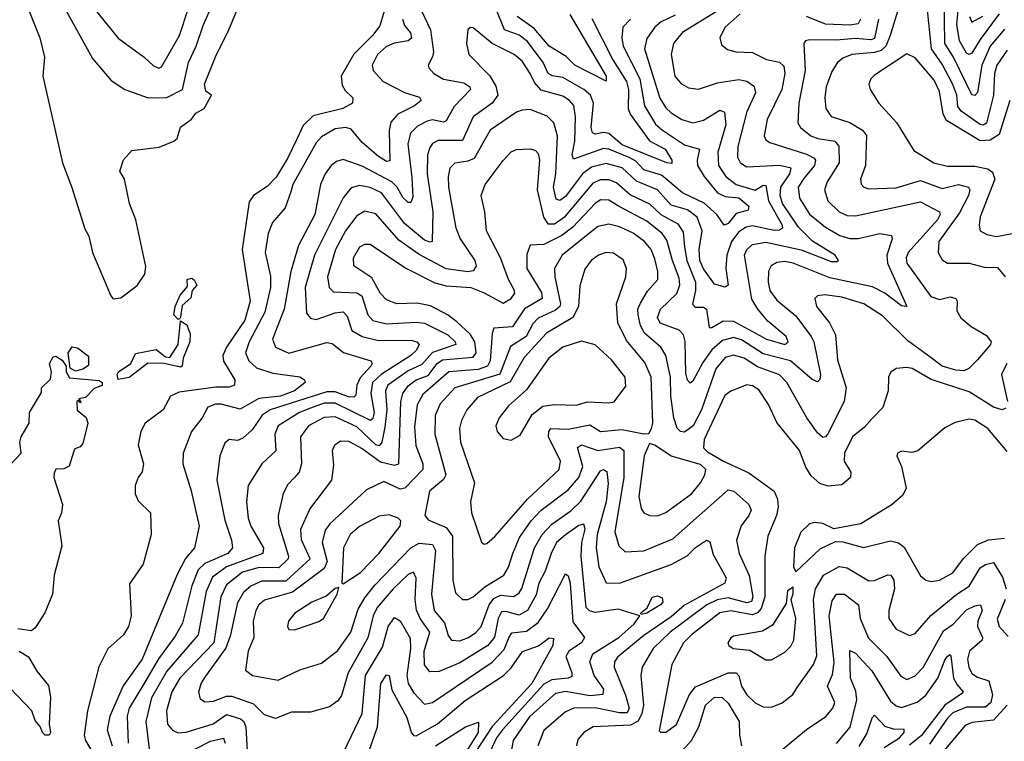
# Model space of a CAD drawing. Extents: x 1552033 to 1694788, y 811965 to 917215.
# Tile 244 of 256: x 1578072 to 1581704, y 900752 to 903413. Entities that reach past the tile are written whole.
import ezdxf

# ---------------------------------------------------------------- set-up
doc = ezdxf.new("R2010")
doc.units = 0

msp = doc.modelspace()

# ---------------------------------------------------------------- linework, layer by layer
at = {"layer": '0CON20XD'}
for points in [[(1578242.9, 903445), (1578339.9, 903269.9), (1578408.9, 903188.9), (1578460, 903155), (1578545.4, 903125.4), (1578615, 903125.7), (1578672, 903155), (1578694.4, 903255), (1578723.2, 903315), (1578749.1, 903390.9), (1578820, 903555)], [(1581705, 903378.1), (1581651.6, 903315), (1581621.5, 903245), (1581605.2, 903145), (1581595, 903133.2), (1581585, 903136), (1581516.7, 903275), (1581485.4, 903325), (1581482.9, 903502.9)], [(1581686, 903434), (1581615, 903339.8), (1581585, 903290), (1581575, 903284.8), (1581565, 903289.8), (1581539.5, 903335), (1581529.3, 903395), (1581540.1, 903515)], [(1578094.5, 903474.5), (1578146.1, 903346.1), (1578162.7, 903275), (1578157.5, 903205), (1578230, 902885), (1578263.6, 902793.6), (1578311.8, 902641.8), (1578326.7, 902615), (1578340.5, 902555), (1578407.5, 902395), (1578415.9, 902384.1), (1578445, 902387.1), (1578505, 902432.9), (1578532.9, 902475), (1578537.2, 902502.8), (1578500, 902675), (1578476.2, 902735), (1578458, 902825), (1578441.2, 902855), (1578454.2, 902895.8), (1578485, 902930.5), (1578586.7, 902943.3), (1578640.8, 902965), (1578652.5, 902975), (1578665, 903016.7), (1578705, 903046.2), (1578721.7, 903068.3), (1578751.9, 903085), (1578778.8, 903135), (1578758.8, 903148.8), (1578753.7, 903175), (1578794.3, 903275.7), (1578843.6, 903375), (1578887.4, 903482.6)], [(1578329.2, 903475), (1578435, 903344.6), (1578530.6, 903275), (1578565, 903242.9), (1578585, 903234), (1578595, 903238.8), (1578661.5, 903355), (1578694.4, 903455)], [(1581715, 903300.7), (1581676.2, 903245), (1581668.2, 903215), (1581663.9, 903135), (1581639.2, 903030.8), (1581626.1, 903023.9), (1581615, 903026.7), (1581545, 903075.9), (1581532.4, 903092.4), (1581528.6, 903135), (1581515, 903174.2), (1581475, 903249.5), (1581435.8, 903305.8), (1581417.4, 903485)], [(1579416.2, 903443.8), (1579400, 903390), (1579373.9, 903355), (1579304.7, 903285.3), (1579257.4, 903205), (1579261.3, 903171.3), (1579272.2, 903152.2), (1579300.8, 903125), (1579300, 903105), (1579264, 903085), (1579155, 903058), (1579117.5, 903022.5), (1579094.9, 902975.1), (1579059.2, 902900.8), (1579017.5, 902832.5), (1578985, 902797.5), (1578934.7, 902765), (1578918.6, 902741.4), (1578892.1, 902565), (1578922.3, 902375), (1578901.7, 902305), (1578834.1, 902205), (1578821, 902175), (1578823.9, 902153.9), (1578864.8, 902085), (1578864.3, 902065.7), (1578845, 902058), (1578795, 902057.8), (1578660.6, 902039.4), (1578628.6, 902025), (1578600.8, 901975), (1578535, 901925.6), (1578518.5, 901895), (1578508.7, 901845), (1578528.8, 901775), (1578524, 901746), (1578509.1, 901725), (1578497.1, 901695), (1578498.2, 901665), (1578508.9, 901638.9), (1578554.6, 901594.6), (1578556.5, 901515), (1578526.9, 901405), (1578477, 901333), (1578483.5, 901215), (1578473.3, 901175), (1578454.4, 901145), (1578396.8, 901093.2), (1578363.8, 901026.2), (1578321.5, 900865), (1578309.7, 900775), (1578314.7, 900755), (1578355, 900686.2)], [(1579553.8, 903445), (1579586.8, 903375), (1579598.4, 903295), (1579595, 903275.7), (1579578.1, 903245), (1579581.1, 903235), (1579600, 903215), (1579635, 903193.8), (1579710.5, 903180.5), (1579732.5, 903165), (1579735.4, 903155), (1579675, 903092.9), (1579645, 903039.4), (1579635, 903035.2), (1579595, 903043.2), (1579575, 903038.8), (1579539.1, 903020.9), (1579513.8, 902995), (1579504.1, 902955), (1579519, 902831), (1579521.7, 902758.3), (1579515, 902739.2), (1579505, 902739.1), (1579485, 902756.8), (1579464.5, 902795), (1579445, 902814.9), (1579335, 902873.3), (1579265, 902897.2), (1579239.9, 902890.1), (1579221.1, 902875), (1579199.2, 902845), (1579181.6, 902805), (1579160.6, 902695), (1579099.9, 902580.1), (1579071.6, 902485), (1579048, 902345), (1579004.7, 902235), (1579015.6, 902205), (1579065, 902183.5), (1579205, 902222.4), (1579225, 902218.7), (1579266.3, 902186.3), (1579367.5, 902155), (1579372.1, 902145), (1579367.1, 902135), (1579327.8, 902092.2), (1579315.5, 902065), (1579312, 902028), (1579305, 902021.2), (1579285, 902022.1), (1579235, 902041.2), (1579205, 902041.3), (1578995.8, 901974.2), (1578966.2, 901955), (1578929.5, 901900.5), (1578895, 901870), (1578875, 901861.8), (1578845, 901865.6), (1578828.1, 901851.9), (1578809.6, 901805), (1578799.1, 901715), (1578828, 901568), (1578853.4, 901493.4), (1578856.6, 901465), (1578839.5, 901445), (1578755, 901407.9), (1578730.5, 901385), (1578706.6, 901325), (1578671.7, 901188.3), (1578645, 901139.3), (1578583.6, 901056.4), (1578528.5, 900961.5), (1578475.5, 900875), (1578467.6, 900845), (1578471.3, 900745)], [(1580490.6, 903429.4), (1580438.7, 903405), (1580415.3, 903385), (1580385, 903343.6), (1580377.2, 903305), (1580433.8, 903123.8), (1580455, 903088.4), (1580475, 903069.2), (1580515, 903045.3), (1580555, 903032.7), (1580595, 903042.4), (1580655, 903079.6), (1580671.8, 903071.8), (1580676.6, 903025), (1580647, 902925), (1580650, 902875), (1580676.6, 902835), (1580715.4, 902805), (1580785, 902784.3), (1580815, 902803.1), (1580825, 902801.1), (1580834.7, 902745), (1580885.2, 902655), (1580885.5, 902644.5), (1580875, 902637.4), (1580855, 902636.1), (1580775, 902653.4), (1580752.1, 902647.9), (1580725, 902630.6), (1580697.7, 902595), (1580680.4, 902545), (1580676.4, 902496.4), (1580685, 902433.8), (1580675, 902427.3), (1580635, 902437.8), (1580594.4, 902494.4), (1580580.4, 902525), (1580578, 902565), (1580590, 902635), (1580570.6, 902685), (1580535, 902711.3), (1580475, 902728.8), (1580425, 902786), (1580347.9, 902817.9), (1580295, 902866.6), (1580235, 902882.2), (1580180.8, 902869.2), (1580148.2, 902845), (1580085, 902760.6), (1580065, 902746.6), (1580050.9, 902750.9), (1580040.8, 902795), (1580049.9, 902845), (1580055.8, 902985), (1580042.1, 903032.1), (1580017.5, 903057.5), (1579955, 903081.5), (1579925, 903079.6), (1579905, 903071.6), (1579807.1, 903005), (1579748.4, 902901.6), (1579725, 902891.2), (1579676.5, 902883.5), (1579658.4, 902865), (1579652.4, 902835), (1579654.2, 902795.8), (1579681.1, 902645), (1579696.8, 902605), (1579750.3, 902525), (1579755.3, 902504.7), (1579745, 902486.5), (1579725, 902483.4), (1579645, 902494), (1579545, 902547.4), (1579470.4, 902600.4), (1579385, 902697), (1579345, 902706.8), (1579315, 902689.4), (1579273.7, 902635), (1579236.6, 902565), (1579206.7, 902465), (1579212.9, 902425), (1579229, 902409), (1579315, 902405.5), (1579334.2, 902395), (1579356.5, 902325), (1579375, 902303.9), (1579425, 902290.9), (1579535, 902298.2), (1579565, 902293.7), (1579650.9, 902250.9), (1579678.2, 902225), (1579680.4, 902215), (1579595, 902185.8), (1579555, 902141), (1579505, 902118.5), (1579430.3, 902065), (1579420.9, 902045), (1579426.5, 901975), (1579418.9, 901911.1), (1579407.7, 901855), (1579397.8, 901842.2), (1579385, 901845.7), (1579315, 901911.8), (1579235, 901948.5), (1579195, 901946.4), (1579136.6, 901915), (1579108.1, 901875), (1579110.8, 901775), (1579103.1, 901745), (1579085.6, 901724.4), (1579060.4, 901699.6), (1579043.8, 901666.2), (1579025.2, 901585), (1579026.5, 901555), (1579063.1, 901435), (1579061.6, 901425), (1579028.2, 901391.8), (1578955, 901392.8), (1578894.2, 901375.8), (1578835, 901329.7), (1578814.2, 901285), (1578787.3, 901115), (1578662, 900985), (1578632.5, 900935), (1578613.5, 900865), (1578617.3, 900815), (1578635, 900793.2), (1578655, 900783.6), (1578686.3, 900786.3), (1578785, 900816.3), (1578835, 900851.1), (1578886.8, 900835), (1578898.4, 900825), (1578905.6, 900804.4), (1578911.5, 900695)], [(1579619.8, 901009.8), (1579585, 901008.2), (1579565, 901034.2), (1579564.3, 901085), (1579584.8, 901155), (1579548.8, 901205), (1579536.1, 901236.1), (1579530.9, 901275), (1579534.3, 901354.3), (1579525, 901376.4), (1579505, 901366.9), (1579449.6, 901315), (1579391, 901245), (1579376.1, 901215), (1579356.2, 901133.8), (1579284, 901005), (1579258.5, 900921.5), (1579245, 900901.2), (1579215, 900879.2), (1579145, 900859.4), (1579075, 900860), (1579015, 900836.2), (1578975, 900850.4), (1578935, 900888.9), (1578855, 900917.6), (1578832.9, 900917.1), (1578785, 900898.8), (1578755, 900896.2), (1578738.2, 900908.2), (1578732.9, 900935), (1578741.2, 900965), (1578758.2, 900991.8), (1578831.7, 901095), (1578850.6, 901145), (1578876.5, 901263.5), (1578900, 901305), (1578924.1, 901325.9), (1578965.7, 901344.3), (1579055, 901344.1), (1579143.6, 901425), (1579111.5, 901495), (1579108.3, 901535), (1579141.9, 901608.1), (1579222.7, 901715), (1579230.2, 901769.8), (1579226.2, 901825), (1579234.1, 901845.9), (1579255, 901860.4), (1579285, 901858.8), (1579335, 901832.1), (1579402.9, 901782.9), (1579455, 901770.9), (1579470.9, 901775), (1579477.4, 902005), (1579484.8, 902035), (1579505, 902062.7), (1579535, 902084.6), (1579578.4, 902101.6), (1579612, 902145), (1579631.6, 902158.4), (1579745, 902168.4), (1579756, 902185), (1579750.7, 902225), (1579733.8, 902253.8), (1579685, 902298.9), (1579652.9, 902322.9), (1579587.5, 902357.5), (1579537.7, 902367.7), (1579463.3, 902365), (1579425, 902379.7), (1579403.4, 902403.4), (1579371.1, 902461.1), (1579305, 902505.7), (1579302.9, 902535), (1579326.7, 902575), (1579345, 902585.5), (1579365, 902585.4), (1579496.5, 902496.5), (1579603.2, 902443.2), (1579645, 902431.7), (1579736.5, 902425), (1579785, 902406.1), (1579855, 902367.2), (1579885.3, 902385), (1579898.2, 902405), (1579896.3, 902416.3), (1579875.2, 902455), (1579845.7, 902535), (1579793.7, 902635), (1579788, 902705), (1579774, 902765), (1579788.9, 902805), (1579855, 902893.9), (1579884.8, 902925.2), (1579905, 902933.8), (1579956.2, 902936.2), (1579975, 902931.1), (1579985, 902920), (1579989, 902895), (1579981.4, 902785), (1580004.6, 902684.6), (1580019.9, 902659.9), (1580045, 902660.8), (1580085, 902688.3), (1580188.6, 902811.4), (1580215, 902823.9), (1580245, 902823.9), (1580275, 902811.2), (1580325, 902766.6), (1580395, 902734.5), (1580436.5, 902695), (1580500.2, 902660.2), (1580519.5, 902629.5), (1580524, 902575), (1580533.3, 902525), (1580564.6, 902445), (1580565.1, 902415), (1580554.2, 902364.2), (1580563.5, 902353.5), (1580595, 902352.8), (1580605.6, 902345.6), (1580615, 902278.6), (1580625, 902278), (1580667.7, 902302.3), (1580705, 902301.9), (1580826.9, 902235), (1580895, 902215.3), (1580906.5, 902225), (1580900, 902245), (1580831.8, 902301.8), (1580795.1, 902345.1), (1580773, 902383), (1580745.6, 902544.4), (1580753.9, 902566.1), (1580775, 902583.6), (1580825, 902593.2), (1580955, 902563.8), (1581065, 902521.7), (1581088.4, 902521.6), (1581092.9, 902525), (1581080, 902545), (1580996.7, 902596.7), (1580945, 902648.4), (1580886.5, 902735), (1580877.4, 902765), (1580879.9, 902795), (1580913.2, 902845), (1580917.4, 902865), (1580875, 902875.5), (1580755, 902868.6), (1580732.7, 902882.7), (1580720.7, 902905), (1580721.9, 902945), (1580756, 903075), (1580788.2, 903145), (1580783.2, 903165), (1580755, 903185.3), (1580725, 903191.4), (1580645, 903178.7), (1580575, 903155.3), (1580540.4, 903160.4), (1580514.5, 903175), (1580489.7, 903205), (1580476.6, 903285), (1580485.2, 903324.8), (1580520.4, 903369.6), (1580645, 903445.8)], [(1580729.2, 903435), (1580674.6, 903385), (1580655, 903347.5), (1580660.5, 903320.5), (1580682.8, 903302.8), (1580714, 903294), (1580775, 903291.5), (1580826.6, 903266.6), (1580875, 903255.8), (1580891.5, 903241.5), (1580894.8, 903215), (1580883, 903155), (1580829.8, 903045), (1580818.7, 902985), (1580825, 902969.4), (1580839.5, 902959.5), (1580975, 902916.5), (1581002.6, 902902.6), (1581007.6, 902895), (1581003.6, 902875), (1580965, 902827.5), (1580943.3, 902795), (1580948.5, 902755), (1580985, 902695.3), (1581045, 902647.5), (1581097.5, 902617.5), (1581135, 902606.2), (1581165, 902606.2), (1581245, 902624.7), (1581287.8, 902617.8), (1581290.8, 902605), (1581271.1, 902545), (1581273.3, 902515), (1581345.3, 902355), (1581325, 902357.8), (1581263.7, 902405), (1581218.4, 902428.4), (1581061.1, 902461.1), (1580924.8, 902515.2), (1580895, 902521), (1580865, 902518.1), (1580844.5, 902505.5), (1580834.8, 902485.2), (1580833.1, 902445), (1580839.5, 902415), (1580865, 902379.2), (1580935, 902321.1), (1580991.4, 902245), (1581001.5, 902225), (1581025.6, 902105), (1581023.5, 902086.5), (1581015, 902078.2), (1580995, 902085.9), (1580915.1, 902155.1), (1580815, 902181.4), (1580735, 902231.9), (1580705, 902241.5), (1580665, 902230.4), (1580625, 902195.2), (1580591.6, 902148.4), (1580555, 902080.5), (1580545, 902072.9), (1580535, 902084), (1580529.7, 902109.7), (1580526.7, 902226.7), (1580521.1, 902251.1), (1580505, 902268.1), (1580435, 902293.9), (1580424.8, 902315), (1580435.8, 902345), (1580496.5, 902403.5), (1580507.7, 902435), (1580505, 902460.5), (1580479.6, 902525), (1580459.5, 902599.5), (1580442.4, 902625), (1580385, 902669.7), (1580283.6, 902723.6), (1580245, 902747.5), (1580215, 902748.6), (1580195, 902734.8), (1580112.5, 902647.5), (1580072.4, 902617.6), (1580005, 902584.1), (1579955, 902581.2), (1579943.2, 902546.8), (1579943, 902495), (1579997, 902407), (1579998.9, 902385), (1579933.7, 902346.3), (1579889.5, 902280.5), (1579821.1, 902275), (1579814.3, 902255.7), (1579807.1, 902155), (1579797.8, 902135), (1579762.7, 902122.7), (1579655, 902115.1), (1579559, 902031), (1579537.7, 901992.3), (1579528.1, 901911.9), (1579532.6, 901842.6), (1579559.3, 901775), (1579559.4, 901755), (1579492.2, 901685), (1579475, 901681.6), (1579415, 901709.6), (1579351, 901679), (1579216, 901554), (1579199, 901531), (1579187.8, 901485), (1579206.4, 901415), (1579195, 901389.5), (1579077.7, 901302.3), (1578975, 901272.5), (1578954, 901255), (1578942.3, 901235), (1578933.5, 901195), (1578935.5, 901135), (1578914.5, 901084.5), (1578904.4, 901015), (1578930, 900995), (1579025, 900977.5), (1579105, 901016), (1579185, 901040), (1579245, 901086.6), (1579293, 901155), (1579320.9, 901239.1), (1579345, 901280.7), (1579382.2, 901327.8), (1579515, 901466), (1579545, 901482.2), (1579595, 901477.4), (1579606.1, 901456.1), (1579590.5, 901295), (1579601.2, 901235), (1579639, 901189), (1579651.9, 901141.9), (1579664.4, 901125), (1579695, 901122.4), (1579727.7, 901135), (1579755, 901152.9), (1579774.6, 901175.4), (1579803.7, 901255), (1579820.7, 901279.3), (1579845, 901290.5), (1579895, 901285.6), (1579915, 901299.5), (1579924.6, 901315.4), (1579970.7, 901465), (1579999.6, 901515), (1580035, 901552.8), (1580105, 901602.4), (1580142.3, 901637.7), (1580215, 901749.1), (1580225, 901754.6), (1580237.5, 901747.5), (1580242.8, 901702.8), (1580235.4, 901635), (1580202.4, 901515), (1580198.1, 901465), (1580208, 901395), (1580235, 901336.5), (1580285, 901335.7), (1580475.4, 901404.6), (1580534.2, 901435.8), (1580565, 901466.6), (1580605, 901493.5), (1580618, 901488), (1580630.4, 901440.4), (1580677.9, 901355), (1580673.1, 901335), (1580525, 901253.7), (1580475, 901211.3), (1580375, 901142.7), (1580277.8, 901062.2), (1580266.4, 901045), (1580265.3, 901025), (1580307.3, 900922.8), (1580320.5, 900875), (1580312.6, 900857.4), (1580285, 900857.1), (1580195, 900875.4), (1580116.2, 900873.8), (1580085, 900860.8), (1580005, 900792.5), (1579982.7, 900735)], [(1580182.9, 903417.1), (1580260.3, 903265), (1580310.1, 903185), (1580317.8, 903155), (1580316.9, 903085), (1580324.1, 903065), (1580395.8, 902965.8), (1580453, 902935), (1580477.1, 902895), (1580477.3, 902882.8), (1580458.9, 902885), (1580295, 902951.2), (1580245, 902993.1), (1580225, 902997), (1580195, 902990.7), (1580185.2, 902995.2), (1580180.2, 903015), (1580188.6, 903105), (1580177, 903135), (1580153.3, 903155), (1580075, 903200), (1580036.4, 903206.4), (1580021.5, 903215), (1580003, 903255), (1579945, 903333), (1579915, 903355.5), (1579860.4, 903375), (1579827.7, 903457.7)], [(1580101.7, 903431.7), (1580235.9, 903205), (1580235, 903186.2), (1580119.4, 903245), (1580087.4, 903277.4), (1580025.3, 903315), (1579969.9, 903379.9), (1579906.7, 903425)], [(1581314.5, 903455.5), (1581283.4, 903355), (1581267.7, 903315), (1581250.4, 903299.6), (1581225, 903291.5), (1581141.9, 903285), (1581108.4, 903271.6), (1581088.4, 903255), (1581067.8, 903222.2), (1581047.5, 903165), (1581042, 903125), (1581045.3, 903085), (1581066, 903056), (1581135, 903033.4), (1581181.4, 903005), (1581196.5, 902986.5), (1581192.2, 902875), (1581173.2, 902825), (1581176.2, 902806.2), (1581185.8, 902795), (1581205, 902789.7), (1581305, 902792.9), (1581395, 902820.3), (1581475, 902790.7), (1581535, 902804.8), (1581572.7, 902795), (1581576.9, 902785), (1581572.7, 902765), (1581538.9, 902701.1), (1581462.9, 902595), (1581460.8, 902555), (1581475, 902526.9), (1581495, 902515.4), (1581575, 902515.2), (1581629.6, 902500.4)], [(1579484.5, 903415), (1579491.8, 903391.8), (1579513.2, 903365), (1579516.8, 903345), (1579505.5, 903334.5), (1579453.6, 903326.4), (1579425, 903314.3), (1579392.1, 903285), (1579372.5, 903245), (1579375.4, 903225), (1579412.5, 903185), (1579491.1, 903145), (1579546.8, 903126.8), (1579552.5, 903115), (1579527.9, 903095), (1579466.8, 903065), (1579440.5, 903035), (1579435.2, 903004.8), (1579437.1, 902892.9), (1579425, 902889.6), (1579395, 902908.1), (1579335, 902960.3), (1579295, 903008.8), (1579275, 903015.6), (1579235, 903010.2), (1579185, 902981.6), (1579165, 902959.3), (1579079.5, 902805), (1579072.1, 902777.9), (1579050.8, 902719.2), (1579004.8, 902665.2), (1578988.4, 902625), (1578977.3, 902555), (1578997, 902467), (1578997.3, 902425), (1578976, 902335), (1578917.9, 902225), (1578905.2, 902185), (1578916.8, 902155), (1578945, 902129.8), (1579005, 902109.1), (1579105, 902095.5), (1579122.9, 902085), (1579124.5, 902075), (1579085, 902044.1), (1579034.4, 902025), (1578953.9, 902016.1), (1578885, 901977.1), (1578815, 901995.5), (1578794, 901995), (1578766.2, 901983.8), (1578745.4, 901945), (1578705.3, 901895), (1578675.3, 901815), (1578673.1, 901775), (1578703.8, 901676.2), (1578733.5, 901545), (1578716.1, 901465), (1578683.9, 901426.1), (1578652.5, 901367.5), (1578523, 901055), (1578453.8, 900956.2), (1578403.8, 900845), (1578394.1, 900795), (1578412.7, 900735)], [(1580325.3, 903415), (1580296.9, 903385), (1580293.6, 903346.4), (1580298.7, 903315), (1580359.1, 903195), (1580376.8, 903095), (1580417.6, 903027.6), (1580443.3, 903005), (1580525, 902951.1), (1580579.5, 902935), (1580571, 902895), (1580572.9, 902875), (1580596.7, 902835), (1580646.7, 902775), (1580675, 902761.1), (1580725, 902756.1), (1580761.9, 902725), (1580759.1, 902710.9), (1580715, 902698.4), (1580685, 902661.3), (1580671.2, 902655), (1580644.2, 902695), (1580596.8, 902736.8), (1580516.5, 902775), (1580439.8, 902839.8), (1580375, 902859.4), (1580345, 902891.2), (1580320.7, 902905), (1580245, 902936), (1580225, 902938.5), (1580115, 902898.2), (1580109.7, 902915), (1580119.5, 902965), (1580122.6, 903055), (1580116.6, 903096.6), (1580100.6, 903115), (1580075, 903130.6), (1579995, 903153.5), (1579970.8, 903180.8), (1579954.6, 903214.6), (1579925, 903259.4), (1579896.1, 903285), (1579814.4, 903325), (1579745, 903382.5), (1579735, 903384), (1579725, 903376.7), (1579720.5, 903325), (1579728.5, 903285), (1579806.2, 903206.2), (1579827.8, 903167.8), (1579835.2, 903135), (1579815.4, 903104.6), (1579744.2, 903055), (1579705, 902967.8), (1579615, 902967.6), (1579595, 902956.6), (1579585, 902942.2), (1579576.7, 902915), (1579575.2, 902845), (1579595.9, 902705), (1579594, 902595), (1579585, 902592.2), (1579565, 902600.3), (1579491.3, 902661.3), (1579406.3, 902775), (1579365, 902794), (1579325, 902801.4), (1579295, 902792.7), (1579265, 902756.2), (1579159.7, 902545), (1579125.2, 902425.2), (1579130.4, 902330.4), (1579145, 902312.1), (1579165, 902307.1), (1579235, 902332.1), (1579265, 902335.3), (1579280, 902320), (1579297.2, 902267.2), (1579334.6, 902244.6), (1579395, 902229.7), (1579515, 902231.6), (1579537.1, 902225), (1579545.3, 902215), (1579536.1, 902195), (1579514.8, 902175), (1579404.7, 902105.3), (1579373.8, 902075), (1579366.8, 902035), (1579379.9, 901965), (1579375, 901942.4), (1579365.4, 901935), (1579235, 901999.6), (1579195, 901998.4), (1579145, 901980.2), (1579103.9, 901965), (1579024.7, 901915), (1579013, 901885), (1579016.4, 901823.6), (1578964.8, 901775.2), (1578915, 901696), (1578908.4, 901635), (1578914.3, 901575), (1578924.7, 901545), (1578970.8, 901465), (1578968.2, 901445), (1578834.2, 901395.8), (1578782.9, 901357.1), (1578759.9, 901305), (1578730, 901145), (1578615, 901010.6), (1578558, 900912), (1578537, 900825), (1578549.6, 900725)], [(1581239.7, 903415), (1581225, 903343.3), (1581211.6, 903338.4), (1581155, 903344.1), (1581085, 903338), (1580985, 903339.1), (1580971.2, 903335), (1580964.5, 903325.5), (1580969.4, 903225), (1580946.2, 903105), (1580942.6, 903032.6), (1580952.5, 903015), (1580990.4, 902985), (1581015.8, 902975), (1581078.6, 902965), (1581093.8, 902946.2)], [(1581173.8, 903415), (1581165, 903398.1), (1581135, 903393.3), (1581045, 903396.2), (1580974.7, 903424.7)], [(1581575.7, 903425), (1581585, 903404), (1581625, 903426.2)], [(1581725, 903114.4), (1581685, 902990), (1581651.8, 902968.2), (1581615, 902966.8), (1581491.3, 903041.3), (1581479.3, 903065), (1581465, 903148.1), (1581445, 903190.3), (1581375, 903272.9), (1581345, 903287.1), (1581225, 903208.5), (1581211.9, 903195), (1581204.6, 903175.4), (1581210, 903155), (1581241.1, 903105), (1581306.4, 903033.6), (1581370.9, 902930.9), (1581444, 902885), (1581495, 902872.4), (1581595, 902873.3), (1581643.3, 902863.3), (1581661.3, 902851.3), (1581669.5, 902825), (1581615.5, 902685.5), (1581611.2, 902655), (1581615.7, 902635), (1581640.5, 902620.5), (1581675, 902614), (1581805, 902638.4)], [(1581093.8, 902946.2), (1581094.8, 902885), (1581050.5, 902815), (1581041.1, 902785), (1581053.4, 902745), (1581095, 902704.7), (1581125, 902691.4), (1581155, 902689.8), (1581395, 902741.1), (1581465, 902704), (1581467.5, 902695), (1581457.4, 902675), (1581349.8, 902555), (1581342.8, 902535), (1581345.2, 902515), (1581432.8, 902392.8), (1581465, 902381.1), (1581505, 902390.6), (1581525.2, 902385.2), (1581530.3, 902375), (1581529.6, 902339.6), (1581544, 902314), (1581581.8, 902281.8), (1581638.7, 902248.7), (1581656, 902225), (1581653.8, 902215), (1581605, 902159.2), (1581573.1, 902126.9), (1581555, 902118.8), (1581525, 902120.7), (1581475, 902135.1), (1581430.2, 902170.2), (1581348.9, 902228.9), (1581255, 902321.6), (1581185.6, 902365.6), (1581105, 902390.2), (1581041.6, 902398.4), (1581015, 902394.4), (1581005.4, 902384.6), (1581011.2, 902355), (1581060, 902295), (1581081.5, 902251.5), (1581089.3, 902159.3), (1581120.3, 902055), (1581113.7, 902005), (1581053.5, 901886.5), (1581045, 901874.5), (1581035, 901872.7), (1581015, 901890), (1580975.7, 901945), (1580902.4, 902075), (1580875, 902103.2), (1580793.3, 902133.3), (1580745, 902165.2), (1580705, 902175.6), (1580675, 902167.5), (1580639.9, 902125), (1580587.4, 901975), (1580556.2, 901915), (1580525, 901892.2), (1580510, 901895), (1580497.1, 901907.1), (1580484.5, 901945), (1580473.7, 902023.7), (1580472.4, 902095), (1580455.6, 902175), (1580437.1, 902205), (1580377.4, 902257.4), (1580362.6, 902285), (1580353, 902325), (1580352.1, 902345), (1580361.9, 902368.1), (1580388.2, 902411.8), (1580426.6, 902455), (1580426, 902485), (1580415, 902530.6), (1580401.3, 902565), (1580376.4, 902595), (1580335, 902625.6), (1580285, 902649.2), (1580245, 902659), (1580205, 902650.2), (1580073.6, 902545), (1580044.7, 902495), (1580045.7, 902465), (1580066.6, 902365), (1580063.9, 902355), (1580048.2, 902341.8), (1579985, 902312.8), (1579965, 902291.9), (1579940.5, 902245), (1579882.2, 902207.8), (1579843.6, 902106.4), (1579677.5, 902055), (1579623.1, 901996.9), (1579605, 901953.8), (1579602.8, 901885), (1579644.3, 901735), (1579635, 901717.8), (1579583.5, 901675), (1579566.3, 901586.3), (1579579.2, 901569.2), (1579645, 901540.2), (1579668, 901508), (1579670, 901345), (1579679.3, 901299.3), (1579705, 901275.5), (1579725, 901274.5), (1579745, 901284.6), (1579788.2, 901321.8), (1579857.3, 901365), (1579875, 901394.4), (1579890.5, 901445), (1579916, 901504), (1579958.5, 901565), (1579996.1, 901603.9), (1580095, 901679.8), (1580134.1, 901725), (1580149.4, 901765), (1580129.6, 901835), (1580144.8, 901845.2), (1580205, 901824.2), (1580285, 901836.4), (1580300.7, 901825), (1580300.5, 901725), (1580266.9, 901525), (1580282.5, 901472.5), (1580305, 901450.4), (1580375, 901454.3), (1580480.8, 901499.2), (1580685, 901678.9), (1580706.7, 901675), (1580762.1, 901625), (1580770, 901605), (1580761.2, 901585), (1580733.9, 901546.1), (1580715.8, 901494.2), (1580726.5, 901445), (1580763.1, 901363.1), (1580776.7, 901285), (1580771.8, 901268.2), (1580755, 901262.4), (1580685, 901281.7), (1580645, 901273.5), (1580606.7, 901255), (1580471.6, 901155), (1580408.6, 901095), (1580367.7, 901025), (1580363.8, 900995), (1580372.6, 900885), (1580367.3, 900855), (1580353.9, 900826.1), (1580325, 900811.2), (1580187.5, 900805), (1580152.5, 900785), (1580131.2, 900758.8), (1580126, 900735)], [(1579785, 901478.6), (1579795, 901481.1), (1579825, 901507.7), (1579945.1, 901644.9), (1580062.4, 901755), (1580066.8, 901785), (1580022.4, 901875), (1580023.6, 901895), (1580031.8, 901905), (1580095, 901903.5), (1580175, 901919), (1580215, 901894.8), (1580295, 901902.2), (1580374.5, 901885.5), (1580392.3, 901887.7), (1580402.9, 901905), (1580407.1, 901925), (1580402, 902095), (1580378.4, 902148.4), (1580310.5, 902230.5), (1580279, 902295), (1580273.6, 902365), (1580307.5, 902465), (1580310, 902495), (1580297.6, 902527.6), (1580262.2, 902552.2), (1580235, 902554), (1580206.9, 902545), (1580179.6, 902525), (1580156.7, 902493.3), (1580137.9, 902432.1), (1580133.3, 902355), (1580112.9, 902315), (1580015, 902256.5), (1579932.6, 902167.4), (1579881.8, 902078.2), (1579760.4, 902019.6), (1579721.9, 901975), (1579701.4, 901935), (1579694.8, 901905), (1579697.5, 901855), (1579749.6, 901705), (1579734.6, 901635), (1579738.7, 901595), (1579775, 901486), (1579785, 901478.6)], [(1581629.6, 902500.4), (1581679.5, 902499.5), (1581707.8, 902465)], [(1578661.7, 902308.3), (1578655, 902308.6), (1578640, 902325), (1578644.7, 902355.3), (1578663.2, 902396.8), (1578691.1, 902428.9), (1578689.2, 902455), (1578705, 902459.5), (1578715, 902454.3), (1578725.4, 902434.6), (1578708.1, 902415), (1578703, 902387), (1578671.5, 902358.5), (1578664.4, 902315.6), (1578661.7, 902308.3)], [(1578435, 902086.2), (1578431.6, 902105), (1578435.7, 902115), (1578481.5, 902145), (1578498.3, 902181.7), (1578575, 902197.1), (1578609.5, 902169.5), (1578625, 902166.9), (1578656.7, 902215), (1578665, 902302.5), (1578688.2, 902288.2), (1578700.9, 902255), (1578699.5, 902225), (1578674.6, 902165), (1578671.2, 902135), (1578665, 902131.4), (1578605, 902144.7), (1578545, 902146.9), (1578475, 902093.6), (1578435, 902086.2)], [(1578277, 902117), (1578258.3, 902128.3), (1578250, 902185), (1578265, 902206.7), (1578285, 902202.5), (1578325, 902172.5), (1578325, 902137.5), (1578305, 902123.8), (1578277, 902117)], [(1579885, 901862.7), (1579918.5, 901881.5), (1579962.4, 901957.6), (1580002.2, 901987.8), (1580045, 901994.3), (1580125, 901991.3), (1580166.2, 902003.8), (1580245, 901999.8), (1580265, 902004.2), (1580308, 902062), (1580305.9, 902095), (1580255, 902158.5), (1580195, 902213.8), (1580145, 902228), (1580075, 902205.9), (1580024.2, 902165), (1579941.6, 902048.4), (1579875, 901989.1), (1579840.9, 901945), (1579828.9, 901915), (1579833.1, 901895), (1579855, 901868.1), (1579885, 901862.7)], [(1578037.7, 901772.3), (1578076.7, 901815), (1578072.5, 901855), (1578077.5, 901875), (1578106.7, 901925), (1578107.5, 901965), (1578151.7, 902038.3), (1578152.5, 902055), (1578185, 902087.5), (1578189.2, 902115), (1578182, 902145), (1578195, 902170), (1578205, 902172.5), (1578228, 902158), (1578242.5, 902135), (1578243.3, 902115), (1578255, 902092.5), (1578365, 902083.1), (1578375.5, 902075), (1578376, 902064), (1578346.7, 902053.3), (1578315, 902020), (1578290, 902015), (1578298.3, 902001.7), (1578291.7, 902001.7), (1578290, 902010), (1578282.5, 902005), (1578283.3, 901973.3), (1578316.4, 901946.4), (1578322.5, 901925), (1578305, 901850), (1578295, 901837.5), (1578275, 901830), (1578271.7, 901821.7), (1578253.9, 901766.1), (1578235, 901756.7), (1578205, 901755.8), (1578198.9, 901741.1), (1578197.7, 901725), (1578229.2, 901625), (1578226, 901595), (1578213.3, 901565), (1578227.3, 901472.7), (1578199.2, 901365), (1578192.5, 901295), (1578164.6, 901225.4), (1578129.3, 901170.7), (1578115, 901160), (1578065, 901167.5)], [(1581709.9, 901980.1), (1581696, 901974), (1581665, 901984.3), (1581575, 902040.2), (1581435, 902086.6), (1581365, 902126.2), (1581345, 902130.5), (1581305, 902126.9), (1581286.2, 902113.8), (1581276.7, 902095), (1581275.5, 902045), (1581256.6, 901983.4), (1581217.2, 901942.8), (1581189, 901911), (1581143.8, 901875), (1581115.3, 901815), (1581113.3, 901785), (1581138.1, 901745), (1581136.9, 901725), (1581105, 901698.2), (1581055, 901692.4), (1581023.4, 901703.4), (1580991.2, 901731.2), (1580972.5, 901762.5), (1580949.1, 901825), (1580865, 901927.5), (1580834, 901994), (1580798.5, 902048.5), (1580775, 902063.2), (1580755, 902067), (1580695, 902043.8), (1580672.8, 902027.2), (1580597.3, 901865), (1580594.6, 901834.6), (1580609.3, 901819.3), (1580668.8, 901785), (1580761.9, 901741.9), (1580854.7, 901675), (1580867.8, 901645), (1580870.6, 901615), (1580864.2, 901585), (1580831.8, 901508.2), (1580820.3, 901435), (1580821.2, 901285), (1580807.8, 901242.2), (1580794, 901226), (1580775, 901219), (1580695, 901233.5), (1580655, 901225.8), (1580550, 901145), (1580521.1, 901115), (1580477.2, 901035), (1580431.4, 900791.4), (1580435.9, 900785.9), (1580455, 900785.6), (1580495, 900814.5), (1580542.3, 900925), (1580565, 900952.6), (1580685, 901004.8), (1580715.3, 901005), (1580725, 900993.5), (1580735.2, 900955), (1580755, 900923.8), (1580785, 900894.6), (1580815, 900879.6), (1580845, 900878.5), (1580885, 900894.6), (1580923.8, 900925), (1580939.7, 900950.3), (1581000, 901035), (1581012.5, 901067.5), (1581000.5, 901275), (1581007.6, 901315), (1581036.8, 901365), (1581095, 901397), (1581125, 901391.3), (1581205, 901344.3), (1581225, 901344.8), (1581275, 901366.1), (1581285.6, 901365), (1581296.5, 901346.5), (1581298.7, 901315), (1581278.8, 901235), (1581278.8, 901205), (1581305, 901165.6), (1581355, 901141.8), (1581375, 901149.4), (1581433.4, 901216.6), (1581529.5, 901295), (1581575, 901324.2), (1581615, 901392), (1581635, 901404.7), (1581665, 901411.5), (1581697.9, 901357.9), (1581711.2, 901315)], [(1581713.4, 902145), (1581694, 902105), (1581716.5, 902005)], [(1581715, 901820.5), (1581643.3, 901905), (1581595, 901936.2), (1581575, 901939.5), (1581522.6, 901927.4), (1581485, 901908.6), (1581385, 901822.9), (1581363.2, 901816.8), (1581325, 901821.5), (1581310, 901815), (1581307.8, 901805), (1581325.4, 901765.4), (1581342.8, 901685), (1581329.8, 901660.2), (1581290, 901625), (1581175, 901554.4), (1581075, 901535.8), (1581035, 901555.3), (1581005, 901559.2), (1580985, 901553.5), (1580953.8, 901523.8), (1580930, 901465), (1580926.1, 901396.1), (1580935, 901377.5), (1581025, 901462.5), (1581081.1, 901488.9), (1581108.1, 901488.1), (1581185, 901467.3), (1581285, 901491.5), (1581313.7, 901483.7), (1581335, 901467.9), (1581395, 901361.9), (1581415, 901346.7), (1581435, 901341.1), (1581465, 901346), (1581515, 901374), (1581554, 901426), (1581605, 901478.3), (1581645.5, 901494.5), (1581705, 901500.7)], [(1580425, 901584.1), (1580455, 901596), (1580550.3, 901665), (1580583.5, 901705), (1580600, 901735), (1580603.3, 901755), (1580583.1, 901773.1), (1580475, 901803.5), (1580415, 901844.5), (1580395, 901850), (1580375.2, 901804.8), (1580356.2, 901655), (1580365, 901611.2), (1580374.2, 901594.2), (1580395, 901584.6), (1580425, 901584.1)], [(1579265, 901333.3), (1579329.6, 901375), (1579397.1, 901445), (1579475.7, 901545), (1579477.5, 901565), (1579467.5, 901575), (1579435, 901587.5), (1579398.1, 901581.9), (1579325, 901544.1), (1579290.3, 901515), (1579266.2, 901465), (1579260, 901335), (1579265, 901333.3)], [(1579885.7, 900715), (1579893.2, 900755), (1579955, 900844.8), (1580050.1, 900929.9), (1580085, 900937.4), (1580175, 900920.6), (1580224.3, 900925.7), (1580227, 900945), (1580191.6, 900995), (1580175.5, 901045), (1580186, 901075), (1580281.6, 901135), (1580338.5, 901185), (1580360, 901215), (1580280, 901240), (1580195, 901227), (1580173.4, 901233.4), (1580161.1, 901245), (1580142.6, 901435), (1580145.4, 901485), (1580157.9, 901535), (1580153.3, 901553.3), (1580135, 901547.5), (1580085, 901514), (1580052.1, 901485), (1580031.9, 901445), (1580010.9, 901379.1), (1579987.6, 901335), (1579977.7, 901292.3), (1579945, 901234.8), (1579915, 901217.7), (1579865, 901231.4), (1579849.8, 901230.2), (1579836.7, 901205), (1579824, 901136), (1579799.4, 901105), (1579695, 901041.2), (1579619.8, 901009.8)], [(1579267, 900713), (1579335.4, 900854.6), (1579347.4, 900995), (1579410.1, 901099.9), (1579430.9, 901175), (1579455, 901208.2), (1579475, 901196.4), (1579511.9, 901131.9), (1579514, 901095), (1579500.3, 900995), (1579504.8, 900965), (1579525, 900931.6), (1579565, 900889.3), (1579595, 900894.7), (1579815, 901043.8), (1579858.7, 901091.3), (1579876.5, 901133.5), (1579887.7, 901152.3), (1579941.7, 901158.3), (1579985, 901189.8), (1580019.2, 901240.8), (1580085, 901370), (1580095, 901361.9), (1580102.7, 901335), (1580112.3, 901192.3), (1580155.5, 901135), (1580144.3, 901115), (1580098, 901085), (1580086.5, 901065), (1580108.6, 901005), (1580108.3, 900991.7), (1580094.8, 900985.2), (1580035, 900979.2), (1580005, 900963.4), (1579853.3, 900795), (1579831, 900765), (1579807.6, 900715)], [(1579085, 901163.1), (1579175, 901193.6), (1579191.9, 901205), (1579242.5, 901295), (1579249.3, 901319.3), (1579235, 901315.7), (1579202.6, 901287.4), (1579150, 901265), (1579086.9, 901225), (1579063.3, 901195), (1579059.4, 901175), (1579065, 901164), (1579085, 901163.1)], [(1580365, 901220), (1580362.5, 901225), (1580386.2, 901243.8), (1580405, 901283.3), (1580425, 901289.2), (1580441.7, 901281.7), (1580444, 901265), (1580435.6, 901255), (1580385, 901224.2), (1580365, 901220)], [(1580845, 901052.2), (1580895, 901080.9), (1580917, 901103), (1580927.8, 901125), (1580935.2, 901205), (1580918, 901275), (1580925.7, 901295.7), (1580925, 901320), (1580905, 901307.5), (1580899.8, 901260.2), (1580849, 901181), (1580811.8, 901158.2), (1580705, 901139.5), (1580695, 901134), (1580684.2, 901115), (1580688, 901105), (1580703.8, 901095), (1580765, 901088.8), (1580825, 901052.5), (1580845, 901052.2)], [(1580875, 900713.9), (1580974.8, 900795.2), (1581046.2, 900843.8), (1581072.1, 900875), (1581079.2, 900895), (1581052.4, 900955), (1581071, 900999), (1581076.9, 901043.1), (1581057.9, 901215), (1581069.8, 901270.2), (1581085.8, 901295), (1581115, 901294.6), (1581166.5, 901255), (1581172.4, 901205), (1581202.9, 901132.9), (1581271.1, 901065), (1581322.7, 900992.7), (1581345, 900980.7), (1581375, 900993.1), (1581405, 901023.9), (1581480.3, 901159.7), (1581515.3, 901184.7), (1581565, 901236.6), (1581595, 901251.9), (1581616, 901255), (1581622.3, 901235), (1581606.5, 901195), (1581605.2, 901175.2), (1581623.9, 901135), (1581622.3, 901125), (1581576.1, 901085), (1581568.8, 901055), (1581573, 901025), (1581585, 901001.9), (1581605, 900988.4), (1581647.1, 900975), (1581660.4, 900925), (1581654.4, 900895), (1581635, 900878.5), (1581565, 900878.2), (1581515, 900857.3), (1581495, 900837.3), (1581428.5, 900741.5)], [(1581707.2, 901275), (1581677.9, 901202.1), (1581684.8, 901175), (1581718.8, 901138.8)], [(1579363.9, 900725), (1579391.2, 900805), (1579404, 900965), (1579425, 900997.3), (1579434.4, 900994.4), (1579445, 900941.5), (1579499.6, 900839.6), (1579516.5, 900786.5), (1579525, 900773.6), (1579535, 900772.5), (1579612.8, 900817.2), (1579715, 900902.3), (1579856.6, 900995), (1579885, 901022.8), (1579926.5, 901083.5), (1579986.1, 901103.9), (1580025, 901133.8), (1580040.9, 901130.9), (1580038.6, 901105), (1579960.6, 900965), (1579815, 900807.1), (1579754.7, 900715)], [(1578070, 901085), (1578104, 901064), (1578135, 901011.4), (1578177.4, 900957.4), (1578185.6, 900915), (1578180, 900815), (1578185.1, 900785), (1578180.4, 900775), (1578165, 900774.5), (1578155.3, 900785), (1578147, 900807), (1578128.6, 900828.6), (1578116.9, 900865), (1578035, 900948.8)], [(1581085, 900744.2), (1581135.6, 900804.4), (1581160, 900905), (1581156.7, 900936.7), (1581137.2, 900985), (1581135, 901086.9), (1581155, 901077.2), (1581215, 901012.4), (1581285, 900900), (1581305, 900883.2), (1581325, 900877.3), (1581383, 900897), (1581415, 900921.8), (1581458.8, 900985), (1581485, 901052), (1581495, 901066), (1581505, 901071.9), (1581507.6, 901067.6), (1581517.3, 900985), (1581530, 900960), (1581552.5, 900935), (1581550.1, 900929.9), (1581484.4, 900885.6), (1581397.6, 900772.4), (1581355, 900738)], [(1580515, 900715.6), (1580550.5, 900755), (1580577.4, 900805), (1580602.5, 900885), (1580635, 900914.7), (1580663.9, 900913.9), (1580685, 900892.5), (1580726.6, 900825), (1580727.3, 900775), (1580735.3, 900735.3)], [(1581260.8, 900729.2), (1581317.5, 900765), (1581334.5, 900785), (1581335, 900795.5), (1581295, 900797.2), (1581265, 900807.1), (1581225, 900848.9), (1581215, 900838), (1581197.5, 900782.5), (1581167.3, 900732.7)], [(1581715.5, 900885), (1581665, 900830.7), (1581585, 900821.6), (1581559.6, 900810.4), (1581468.3, 900701.7)], [(1579605.4, 900735), (1579716, 900805), (1579765, 900823.3), (1579763.2, 900785), (1579718, 900712)], [(1578665, 900696.4), (1578775, 900752.3), (1578823.4, 900763.4), (1578830.2, 900745)]]:
    msp.add_lwpolyline(points, dxfattribs=at)

doc.saveas('drawing.dxf')
